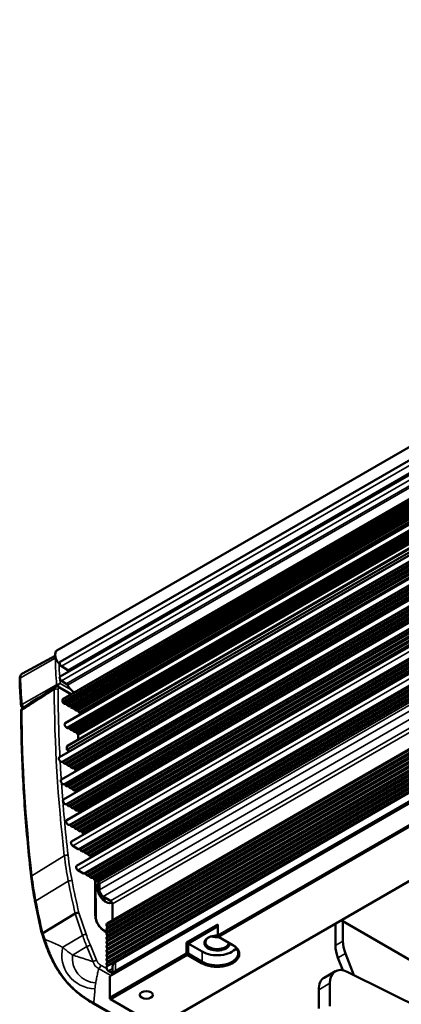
# Model space of a CAD drawing. Header units: millimetres. Extents: x 75 to 4764, y 75 to 3163.
# Tile 126 of 198: x 2794 to 2867, y 816 to 1003. Entities that reach past the tile are written whole.
import ezdxf

# ---------------------------------------------------------------- set-up
doc = ezdxf.new("R2010")
doc.units = ezdxf.units.MM
doc.header["$LTSCALE"] = 15
doc.layers.add('Visible (ISO)', color=7, linetype='Continuous', lineweight=50)
doc.layers.add('Visible Narrow (ISO)', color=7, linetype='Continuous', lineweight=35)

msp = doc.modelspace()

# ---------------------------------------------------------------- linework, layer by layer
at = {"layer": 'Visible (ISO)'}
for p, q in [((3502.515, 1288.023), (2801.331, 883.194)), ((2801.93, 881.013), (3502.515, 1285.496)), ((2801.93, 878.236), (3502.515, 1282.72)), ((2803.651, 879.442), (3502.515, 1282.932)), ((2802.513, 874.014), (3502.515, 1278.16)), ((3502.515, 1277.586), (2802.409, 873.38)), ((3502.515, 1273.337), (2802.875, 869.399)), ((2805.55, 871.399), (3502.515, 1273.792)), ((3502.515, 1272.248), (2803.23, 868.516)), ((3502.515, 1271.709), (2803.758, 868.281)), ((3502.515, 1271.288), (2804.123, 868.07)), ((3502.515, 1270.974), (2804.394, 867.914)), ((2803.321, 865.105), (3502.515, 1268.785)), ((3502.515, 1270.553), (2804.759, 867.703)), ((2805.197, 867.341), (3502.515, 1269.939)), ((2801.796, 862.943), (3502.515, 1267.504)), ((2803.217, 864.304), (3502.515, 1268.044)), ((2802.158, 858.691), (3502.515, 1263.042)), ((2802.569, 854.894), (3502.515, 1259.008)), ((2803.184, 850.972), (3502.515, 1254.731)), ((3502.515, 1250.169), (2804.074, 846.924)), ((3502.515, 1245.008), (2805.048, 842.325)), ((2979.247, 928.597), (2810.789, 831.338)), ((2812.45, 824.026), (2938.669, 896.898)), ((2938.315, 895.061), (2812.45, 822.393)), ((2811.354, 821.393), (2936.229, 893.49)), ((2820.405, 811.84), (2945.28, 883.937)), ((2800.998, 882.158), (2794.766, 878.784)), ((2803.401, 879.467), (2802.18, 880.171)), ((2803.095, 876.867), (2802.18, 877.395)), ((2801.776, 876.224), (2804.062, 874.908)), ((2802.409, 873.38), (2802.409, 873.785)), ((2802.409, 873.38), (2802.574, 873.197)), ((2802.87, 873.026), (2802.987, 873.02)), ((2803.164, 872.918), (2803.281, 872.788)), ((2794.848, 872.294), (2794.76, 872.345)), ((2803.577, 872.617), (2803.694, 872.612)), ((2803.871, 872.51), (2803.988, 872.38)), ((2804.284, 872.209), (2804.401, 872.204)), ((2804.579, 872.101), (2804.695, 871.972)), ((2804.991, 871.801), (2805.108, 871.796)), ((2805.286, 871.693), (2805.55, 871.399)), ((2803.455, 868.437), (2803.516, 868.442)), ((2805.001, 867.585), (2805.197, 867.341)), ((2805.338, 866.27), (2805.338, 867.097)), ((2803.217, 864.304), (2803.217, 864.876)), ((2803.685, 864.034), (2803.217, 864.304)), ((2802.25, 862.059), (2802.309, 862.073)), ((2802.454, 862.002), (2802.671, 861.75)), ((2802.796, 861.677), (2803.027, 861.672)), ((2803.152, 861.599), (2803.378, 861.337)), ((2803.503, 861.264), (2803.735, 861.259)), ((2803.86, 861.185), (2804.085, 860.924)), ((2804.21, 860.851), (2804.442, 860.846)), ((2804.566, 860.773), (2804.797, 860.508)), ((2804.921, 860.436), (2805.148, 860.432)), ((2802.612, 857.807), (2802.672, 857.821)), ((2802.817, 857.75), (2803.034, 857.499)), ((2803.159, 857.425), (2803.39, 857.42)), ((2803.514, 857.347), (2803.741, 857.085)), ((2803.866, 857.012), (2804.098, 857.007)), ((2804.222, 856.934), (2804.448, 856.672)), ((2804.573, 856.599), (2804.805, 856.594)), ((2804.929, 856.521), (2805.082, 856.345)), ((2803.023, 854.01), (2803.083, 854.024)), ((2803.228, 853.953), (2803.445, 853.702)), ((2803.57, 853.628), (2803.801, 853.623)), ((2803.925, 853.55), (2804.152, 853.288)), ((2804.277, 853.215), (2804.509, 853.21)), ((2804.633, 853.137), (2804.859, 852.875)), ((2804.984, 852.802), (2805.216, 852.797)), ((2805.34, 852.724), (2805.57, 852.459)), ((2870.822, 851.563), (2831.86, 829.068)), ((2870.963, 851.318), (2832.001, 828.823)), ((2803.638, 850.087), (2803.697, 850.102)), ((2803.843, 850.03), (2804.059, 849.779)), ((2804.184, 849.706), (2804.415, 849.701)), ((2804.54, 849.628), (2804.767, 849.366)), ((2804.891, 849.293), (2805.123, 849.288)), ((2805.248, 849.214), (2805.474, 848.953)), ((2805.598, 848.88), (2805.83, 848.874)), ((2805.954, 848.802), (2806.185, 848.537)), ((2806.31, 848.465), (2806.537, 848.461)), ((2805.366, 845.471), (2804.322, 846.084)), ((2805.659, 845.447), (2805.428, 845.451)), ((2806.011, 845.111), (2805.784, 845.374)), ((2806.366, 845.034), (2806.135, 845.038)), ((2806.718, 844.698), (2806.491, 844.96)), ((2807.073, 844.62), (2806.843, 844.625)), ((2807.425, 844.285), (2807.198, 844.547)), ((2807.78, 844.207), (2807.55, 844.212)), ((2807.997, 844.028), (2807.905, 844.134)), ((2806.339, 840.873), (2805.295, 841.485)), ((2806.633, 840.848), (2806.402, 840.853)), ((2806.984, 840.513), (2806.757, 840.775)), ((2807.34, 840.435), (2807.109, 840.439)), ((2807.691, 840.099), (2807.464, 840.362)), ((2808.047, 840.022), (2807.816, 840.026)), ((2808.398, 839.686), (2808.172, 839.948)), ((2808.754, 839.608), (2808.523, 839.613)), ((2808.678, 832.721), (2808.67, 839.61)), ((2809.106, 839.273), (2808.879, 839.535)), ((2809.374, 837.732), (2809.374, 838.856)), ((2811.506, 835.685), (2810.081, 836.508)), ((2811.86, 835.072), (2811.86, 831.956)), ((2804.794, 833.239), (2798.637, 829.54)), ((2855.265, 831.967), (2855.583, 831.783)), ((2855.583, 831.783), (2855.583, 827.977)), ((2883.868, 815.453), (2855.583, 831.783)), ((2810.819, 829.738), (2810.195, 830.098)), ((2810.715, 831.203), (2810.789, 831.338)), ((2810.829, 830.73), (2810.716, 831.058)), ((2810.719, 830.384), (2810.83, 830.586)), ((2810.834, 829.911), (2810.72, 830.239)), ((2810.724, 829.568), (2810.834, 829.766)), ((2825.92, 827.729), (2831.86, 831.158)), ((2826.203, 827.566), (2831.86, 830.832)), ((2831.86, 831.158), (2831.86, 829.068)), ((2854.169, 830.966), (2854.169, 827.161)), ((2798.889, 828.213), (2798.499, 829.367)), ((2810.838, 829.092), (2810.724, 829.424)), ((2810.728, 828.749), (2810.839, 828.947)), ((2810.842, 828.273), (2810.728, 828.605)), ((2810.732, 827.93), (2810.843, 828.129)), ((2810.847, 827.454), (2810.732, 827.786)), ((2831.86, 828.905), (2831.86, 829.068)), ((2832.001, 828.823), (2831.86, 828.905)), ((2832.001, 828.823), (2834.688, 827.272)), ((2810.736, 827.111), (2810.847, 827.31)), ((2810.851, 826.635), (2810.737, 826.967)), ((2810.741, 826.292), (2810.851, 826.491)), ((2810.855, 825.816), (2810.741, 826.148)), ((2825.92, 825.639), (2825.92, 827.729)), ((2826.203, 827.566), (2825.92, 827.729)), ((2826.203, 827.566), (2828.89, 826.014)), ((2826.203, 825.639), (2826.203, 827.566)), ((2810.744, 825.469), (2810.856, 825.672)), ((2810.859, 824.998), (2810.746, 825.324)), ((2810.749, 824.65), (2810.86, 824.853)), ((2810.863, 824.178), (2810.75, 824.505)), ((2825.92, 825.639), (2811.354, 817.229)), ((2826.062, 825.394), (2811.495, 816.984)), ((2825.92, 825.639), (2826.062, 825.557)), ((2826.203, 825.639), (2826.062, 825.557)), ((2826.062, 825.557), (2826.062, 825.394)), ((2828.749, 823.842), (2826.062, 825.394)), ((2828.89, 824.087), (2826.203, 825.639)), ((2855.559, 822.482), (2854.642, 824.847)), ((2857.646, 821.564), (2856.057, 825.664)), ((2810.753, 823.831), (2810.864, 824.033)), ((2810.863, 823.373), (2810.754, 823.686)), ((2810.81, 823.167), (2810.852, 823.212)), ((2811.098, 822.357), (2811.864, 821.915)), ((2811.864, 821.688), (2811.864, 823.21)), ((2852.023, 821.076), (2854.144, 822.301)), ((2856.401, 822.184), (2899.874, 800.551)), ((2811.354, 817.229), (2811.354, 821.393)), ((2850.987, 815.249), (2850.987, 818.787)), ((2853.109, 820.012), (2853.109, 815.657)), ((2811.354, 817.066), (2811.354, 817.229)), ((2811.495, 816.984), (2811.354, 817.066)), ((2811.495, 816.984), (2820.405, 811.84)), ((2812.33, 813.829), (2808.089, 816.271))]:
    msp.add_line(p, q, dxfattribs=at)
for centre, major_axis, ratio, start_param, end_param in [((2802.181, 881.722), (-0.85, 1.472), 0.5773503, 0, 2.0951801), ((2802.18, 880.579), (-0.25, 0.433), 0.5773503, 0, 2.3561945), ((2803.401, 879.875), (0.25, -0.433), 0.5773503, 5.4977871, 6.2831853), ((2804.884, 877.63), (-1.1, 1.905), 0.5773503, 5.855395, 6.1676033), ((2802.18, 877.803), (-0.25, 0.433), 0.5773503, 0, 2.3561945), ((2803.095, 876.459), (0.25, -0.433), 0.5773503, 1.6033247, 2.3561945), ((2804.884, 877.63), (-1.6, 2.771), 0.5773503, 1.6033247, 2.2247249), ((2801.527, 875.382), (-0.52, 0.855), 0.5822248, 0.0132046, 0.0133292), ((2795.025, 872.769), (-0.247, 0.414), 0.5671991, 0.8597879, 2.2732204), ((2802.763, 873.581), (-0.25, 0.433), 0.5773503, 0, 0.7853982), ((2802.722, 873.482), (0.25, -0.433), 0.5773503, 5.0661679, 5.9294064), ((2803.076, 872.747), (-0.15, 0.26), 0.5773503, 5.0661679, 5.9294064), ((2803.429, 873.074), (0.25, -0.433), 0.5773503, 5.0661679, 5.9294064), ((2803.783, 872.338), (-0.15, 0.26), 0.5773503, 5.0661679, 5.9294064), ((2804.136, 872.665), (0.25, -0.433), 0.5773503, 5.0661679, 5.9294064), ((2804.49, 871.93), (-0.15, 0.26), 0.5773503, 5.0661679, 5.9294064), ((2804.843, 872.257), (0.25, -0.433), 0.5773503, 5.0661679, 5.9294064), ((2805.197, 871.522), (-0.15, 0.26), 0.5773503, 5.0661679, 5.9294064), ((2805.452, 871.15), (-0.2, 0.346), 0.5773503, 4.106212, 5.1427873), ((2803.125, 868.966), (-0.25, 0.433), 0.5773503, 0, 2.6575315), ((2803.278, 868.892), (0.25, -0.433), 0.5773503, 5.3620302, 6.0213859), ((2803.622, 868.169), (-0.15, 0.26), 0.5773503, 4.8157607, 6.0213859), ((2803.94, 868.527), (0.25, -0.433), 0.5773503, 4.9593248, 6.0415071), ((2804.259, 867.801), (-0.15, 0.26), 0.5773503, 4.8157607, 6.1798136), ((2804.577, 868.16), (0.25, -0.433), 0.5773503, 4.9593248, 6.0415071), ((2804.895, 867.434), (-0.15, 0.26), 0.5773503, 4.9741884, 6.1798136), ((2805.197, 867.178), (0.1, -0.173), 0.5773503, 0.7853982, 2.3561945), ((2843.329, 841.533), (-27, 46.765), 0.5773503, 0.6621946, 0.6623178), ((2842.99, 841.119), (-26.375, 45.683), 0.5773503, 0.6454117, 0.6455406), ((2803.571, 864.672), (-0.25, 0.433), 0.5773503, 0, 0.7853982), ((2802.046, 862.51), (-0.25, 0.433), 0.5773503, 0, 2.9709725), ((2802.391, 861.892), (-0.1, 0.173), 0.5773503, 5.0320958, 6.1125651), ((2802.735, 861.86), (0.1, -0.173), 0.5773503, 5.0320958, 5.9470586), ((2803.088, 861.49), (-0.1, 0.173), 0.5773503, 5.0335805, 5.9470586), ((2803.442, 861.446), (0.1, -0.173), 0.5773503, 5.0335805, 5.9456163), ((2803.796, 861.076), (-0.1, 0.173), 0.5773503, 5.0320868, 5.9456163), ((2804.149, 861.033), (0.1, -0.173), 0.5773503, 5.0320868, 5.9456163), ((2804.503, 860.663), (-0.1, 0.173), 0.5773503, 5.0379582, 5.9456163), ((2804.859, 860.618), (0.1, -0.173), 0.5773503, 5.0379582, 5.9514877), ((2805.21, 860.25), (-0.1, 0.173), 0.5773503, 5.7880704, 5.9514877), ((2802.408, 858.258), (-0.25, 0.433), 0.5773503, 0, 2.9709725), ((2802.753, 857.64), (-0.1, 0.173), 0.5773503, 5.0320958, 6.1125651), ((2803.097, 857.608), (0.1, -0.173), 0.5773503, 5.0320958, 5.9470586), ((2803.451, 857.238), (-0.1, 0.173), 0.5773503, 5.0335805, 5.9470586), ((2803.805, 857.195), (0.1, -0.173), 0.5773503, 5.0335805, 5.9456163), ((2804.159, 856.824), (-0.1, 0.173), 0.5773503, 5.0320868, 5.9456163), ((2804.512, 856.781), (0.1, -0.173), 0.5773503, 5.0320868, 5.9456163), ((2804.866, 856.411), (-0.1, 0.173), 0.5773503, 5.0379582, 5.9456163), ((2802.819, 854.461), (-0.25, 0.433), 0.5773503, 0, 2.9709725), ((2803.164, 853.843), (-0.1, 0.173), 0.5773503, 5.0320947, 6.112566), ((2803.508, 853.811), (0.1, -0.173), 0.5773503, 5.0320958, 5.9470586), ((2803.862, 853.441), (-0.1, 0.173), 0.5773503, 5.0335805, 5.9470586), ((2804.216, 853.398), (0.1, -0.173), 0.5773503, 5.0335805, 5.9456163), ((2804.57, 853.027), (-0.1, 0.173), 0.5773503, 5.0320868, 5.9456163), ((2804.923, 852.984), (0.1, -0.173), 0.5773503, 5.0320868, 5.9456163), ((2805.277, 852.614), (-0.1, 0.173), 0.5773503, 5.0379582, 5.9456163), ((2805.633, 852.569), (0.1, -0.173), 0.5773503, 5.0379582, 5.6313555), ((2803.434, 850.539), (-0.25, 0.433), 0.5773503, 0, 2.9709725), ((2803.779, 849.921), (-0.1, 0.173), 0.5773503, 5.0320947, 6.112566), ((2804.123, 849.889), (0.1, -0.173), 0.5773503, 5.0320954, 5.9470586), ((2804.477, 849.519), (-0.1, 0.173), 0.5773503, 5.0335805, 5.9470586), ((2804.83, 849.475), (0.1, -0.173), 0.5773503, 5.0335805, 5.9456163), ((2805.184, 849.105), (-0.1, 0.173), 0.5773503, 5.0320868, 5.9456163), ((2805.537, 849.062), (0.1, -0.173), 0.5773503, 5.0320868, 5.9456163), ((2805.892, 848.692), (-0.1, 0.173), 0.5773503, 5.0379582, 5.9456163), ((2806.248, 848.647), (0.1, -0.173), 0.5773503, 5.0379582, 5.9514877), ((2806.599, 848.279), (-0.1, 0.173), 0.5773503, 5.170956, 5.9514877), ((2804.324, 846.491), (-0.25, 0.433), 0.5773503, 0, 2.3481758), ((2805.367, 845.634), (0.1, -0.173), 0.5773503, 5.4897685, 5.9470331), ((2805.721, 845.264), (-0.1, 0.173), 0.5773503, 5.0335908, 5.9470331), ((2806.074, 845.221), (0.1, -0.173), 0.5773503, 5.0335908, 5.9470331), ((2806.428, 844.851), (-0.1, 0.173), 0.5773503, 5.0335908, 5.9470331), ((2806.781, 844.808), (0.1, -0.173), 0.5773503, 5.0335908, 5.9470331), ((2807.135, 844.438), (-0.1, 0.173), 0.5773503, 5.0335908, 5.9470331), ((2807.488, 844.395), (0.1, -0.173), 0.5773503, 5.0335908, 5.9470331), ((2807.842, 844.025), (-0.1, 0.173), 0.5773503, 5.0335908, 5.9470331), ((2805.298, 841.892), (-0.25, 0.433), 0.5773503, 0, 2.3481758), ((2806.34, 841.035), (0.1, -0.173), 0.5773503, 5.4897685, 5.9470331), ((2806.694, 840.665), (-0.1, 0.173), 0.5773503, 5.0335908, 5.9470331), ((2807.048, 840.622), (0.1, -0.173), 0.5773503, 5.0335908, 5.9470331), ((2807.401, 840.252), (-0.1, 0.173), 0.5773503, 5.0335908, 5.9470331), ((2807.755, 840.209), (0.1, -0.173), 0.5773503, 5.0335908, 5.9470331), ((2808.108, 839.839), (-0.1, 0.173), 0.5773503, 5.0335908, 5.9470331), ((2808.462, 839.796), (0.1, -0.173), 0.5773503, 5.0335908, 5.9470331), ((2808.815, 839.426), (-0.1, 0.173), 0.5773503, 5.0335908, 5.9470331), ((2810.567, 837.302), (-1.125, 1.949), 0.5773503, 0.1617317, 3.2107031), ((2809.169, 839.383), (-0.1, 0.173), 0.5773503, 1.8919982, 2.3363993), ((2809.162, 838.978), (-0.15, 0.26), 0.5773503, 3.9269908, 5.4779919), ((2808.799, 836.281), (-1.125, 1.949), 0.5773503, 5.1260243, 5.3794001), ((2810.081, 837.324), (-0.5, 0.866), 0.5773503, 0.7853982, 2.3561945), ((2808.799, 836.281), (-1.125, 1.949), 0.5773503, 4.0453778, 4.4811974), ((2811.506, 835.276), (-0.25, 0.433), 0.5773503, 3.9269908, 5.4977871), ((2805.136, 833.206), (0.481, 0.137), 0.3250251, 0.6582938, 2.2639863), ((2810.842, 831.058), (-0.1, 0.173), 0.5773503, 0.3361447, 1.2495869), ((2810.847, 830.239), (-0.1, 0.173), 0.5773503, 0.3361447, 1.2495869), ((2810.703, 830.73), (0.1, -0.173), 0.5773503, 0.3361447, 1.2495869), ((2810.707, 829.911), (0.1, -0.173), 0.5773503, 0.3316976, 1.2495869), ((2855.583, 831.783), (1, 1.732), 0.5773503, 2.1292515, 2.3561945), ((2798.979, 829.507), (-0.481, -0.137), 0.3250435, 5.4056373, 6.2990012), ((2810.851, 829.423), (-0.1, 0.173), 0.5773503, 0.3316976, 1.2452271), ((2810.855, 828.604), (-0.1, 0.173), 0.5773503, 0.3316976, 1.2452271), ((2810.859, 827.785), (-0.1, 0.173), 0.5773503, 0.3316976, 1.2452271), ((2810.711, 829.092), (0.1, -0.173), 0.5773503, 0.3316976, 1.2452271), ((2810.716, 828.273), (0.1, -0.173), 0.5773503, 0.3316976, 1.2452271), ((2831.719, 827.647), (-2.45, 0), 0.5773503, 4.6546339, 9.3727642), ((2831.719, 827.811), (-2.25, 0), 0.5773503, 5.5412988, 9.3338781), ((2831.719, 830.048), (2.25, 0), 0.5773503, 4.2043753, 4.8817837), ((2831.719, 830.048), (2.25, 0), 0.5773503, 4.2043753, 4.8817837), ((2859.119, 825.936), (2.5, -4.33), 0.5773503, 3.9269908, 4.4502691), ((2810.863, 826.966), (-0.1, 0.173), 0.5773503, 0.3316976, 1.2452271), ((2810.868, 826.147), (-0.1, 0.173), 0.5773503, 0.3316976, 1.2452271), ((2810.72, 827.455), (0.1, -0.173), 0.5773503, 0.3316976, 1.2452271), ((2810.724, 826.636), (0.1, -0.173), 0.5773503, 0.3316976, 1.2452271), ((2831.719, 825.557), (4.2, 0), 0.5773503, 3.9269908, 7.0685835), ((2831.719, 825.72), (4, 0), 0.5773503, 3.9269908, 7.0685835), ((2831.719, 827.647), (4, 0), 0.5773503, 3.9269908, 5.8528308), ((2857.705, 825.119), (-2.5, 4.33), 0.5773503, 0.7853982, 1.3086765), ((2810.872, 825.325), (-0.1, 0.173), 0.5773503, 0.337569, 1.2510985), ((2810.876, 824.506), (-0.1, 0.173), 0.5773503, 0.337569, 1.2496048), ((2810.728, 825.817), (0.1, -0.173), 0.5773503, 0.337569, 1.2452271), ((2810.733, 824.998), (0.1, -0.173), 0.5773503, 0.337569, 1.2510985), ((2810.737, 824.178), (0.1, -0.173), 0.5773503, 0.3361268, 1.2496048), ((2811.099, 822.765), (-0.25, 0.433), 0.5773503, 0.1706202, 2.3534888), ((2810.88, 823.687), (-0.1, 0.173), 0.5773503, 0.3361268, 1.2510895), ((2810.737, 823.372), (0.1, -0.173), 0.5773503, 0.1706202, 1.2510893), ((2813.864, 823.21), (-2, 0), 0.5773503, 5.4977871, 6.2831853), ((2813.864, 821.577), (-2, 0), 0.5773503, 5.4977871, 6.1818684), ((2856.644, 817.971), (-2.5, 4.33), 0.5773503, 5.5667384, 7.0685835), ((2854.523, 816.746), (-2.5, 4.33), 0.5773503, 0, 0.7853982)]:
    msp.add_ellipse(centre, major_axis=major_axis, ratio=ratio, start_param=start_param, end_param=end_param, dxfattribs=at)
msp.add_ellipse((2818.284, 817.8), major_axis=(1.25, 0), ratio=0.5773503, dxfattribs=at)
for points, knots in [([(2794.261, 877.79), (2794.259, 877.864), (2794.263, 877.939), (2794.283, 878.087), (2794.299, 878.161), (2794.346, 878.306), (2794.378, 878.377), (2794.458, 878.513), (2794.508, 878.578), (2794.625, 878.694), (2794.693, 878.744), (2794.766, 878.784)], [6.27983721, 6.27983721, 6.27983721, 6.27983721, 6.44093641, 6.44093641, 6.60203562, 6.60203562, 6.76313482, 6.76313482, 6.92423403, 6.92423403, 7.08533323, 7.08533323, 7.08533323, 7.08533323]), ([(2794.261, 877.79), (2794.267, 877.457), (2794.276, 877.123), (2794.298, 876.453), (2794.311, 876.117), (2794.342, 875.442), (2794.36, 875.103), (2794.4, 874.423), (2794.422, 874.082), (2794.471, 873.398), (2794.498, 873.055), (2794.527, 872.71)], [0.003348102, 0.003348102, 0.003348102, 0.003348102, 0.019027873, 0.019027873, 0.034707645, 0.034707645, 0.050387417, 0.050387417, 0.066067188, 0.066067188, 0.08174696, 0.08174696, 0.08174696, 0.08174696]), ([(2801.001, 876.233), (2801.065, 876.274), (2801.138, 876.304), (2801.286, 876.338), (2801.362, 876.343), (2801.516, 876.328), (2801.594, 876.308), (2801.705, 876.262), (2801.741, 876.244), (2801.776, 876.224)], [0, 0, 0, 0, 0.02434444, 0.02434444, 0.048256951, 0.048256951, 0.073816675, 0.073816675, 0.086633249, 0.086633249, 0.086633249, 0.086633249]), ([(2794.686, 872.933), (2794.658, 872.916), (2794.633, 872.897), (2794.612, 872.88), (2794.59, 872.863), (2794.572, 872.847), (2794.558, 872.826), (2794.545, 872.806), (2794.536, 872.781), (2794.531, 872.759), (2794.526, 872.736), (2794.525, 872.717), (2794.529, 872.697)], [0, 0, 0, 0, 0.14285714, 0.14285714, 0.14285714, 0.28571429, 0.28571429, 0.28571429, 0.42857143, 0.42857143, 0.42857143, 0.56969222, 0.56969222, 0.56969222, 0.56969222]), ([(2794.75, 872.351), (2794.735, 872.361), (2794.72, 872.372), (2794.681, 872.402), (2794.658, 872.423), (2794.62, 872.467), (2794.604, 872.49), (2794.572, 872.546), (2794.558, 872.581), (2794.54, 872.644), (2794.534, 872.671), (2794.529, 872.697)], [0, 0, 0, 0, 0.005967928, 0.005967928, 0.015134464, 0.015134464, 0.023384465, 0.023384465, 0.034550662, 0.034550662, 0.043019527, 0.043019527, 0.043019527, 0.043019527]), ([(2794.532, 871.651), (2794.532, 871.756), (2794.549, 871.862), (2794.619, 872.048), (2794.672, 872.133), (2794.775, 872.24), (2794.816, 872.274), (2794.86, 872.302)], [0, 0, 0, 0, 0.033284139, 0.033284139, 0.063970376, 0.063970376, 0.080635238, 0.080635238, 0.080635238, 0.080635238]), ([(2794.532, 871.651), (2794.542, 869.618), (2794.575, 867.572), (2794.689, 863.453), (2794.769, 861.381), (2794.978, 857.214), (2795.106, 855.118), (2795.409, 850.904), (2795.584, 848.785), (2795.981, 844.528), (2796.203, 842.389), (2796.449, 840.24)], [0.00411471, 0.00411471, 0.00411471, 0.00411471, 0.03111434, 0.03111434, 0.05811397, 0.05811397, 0.0851136, 0.0851136, 0.11211323, 0.11211323, 0.13911286, 0.13911286, 0.13911286, 0.13911286]), ([(2794.75, 872.351), (2794.765, 872.341), (2794.781, 872.333), (2794.799, 872.328), (2794.821, 872.322), (2794.845, 872.32), (2794.871, 872.321), (2794.879, 872.322), (2794.887, 872.323), (2794.895, 872.324)], [0.45535436, 0.45535436, 0.45535436, 0.45535436, 0.57142857, 0.57142857, 0.57142857, 0.71428571, 0.71428571, 0.71428571, 0.75865675, 0.75865675, 0.75865675, 0.75865675]), ([(2797.196, 835.443), (2797.132, 835.768), (2797.071, 836.091), (2796.955, 836.736), (2796.9, 837.058), (2796.795, 837.699), (2796.745, 838.019), (2796.651, 838.657), (2796.607, 838.975), (2796.524, 839.609), (2796.485, 839.925), (2796.449, 840.24)], [6.03485908, 6.03485908, 6.03485908, 6.03485908, 6.05670175, 6.05670175, 6.07854442, 6.07854442, 6.1003871, 6.1003871, 6.12222977, 6.12222977, 6.14407244, 6.14407244, 6.14407244, 6.14407244]), ([(2797.196, 835.443), (2797.274, 835.041), (2797.355, 834.638), (2797.519, 833.83), (2797.603, 833.427), (2797.773, 832.618), (2797.86, 832.213), (2798.037, 831.403), (2798.126, 830.997), (2798.31, 830.185), (2798.403, 829.779), (2798.497, 829.372)], [0.248326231, 0.248326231, 0.248326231, 0.248326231, 0.258638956, 0.258638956, 0.26895168, 0.26895168, 0.279264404, 0.279264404, 0.289577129, 0.289577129, 0.299889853, 0.299889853, 0.299889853, 0.299889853]), ([(2808.678, 832.721), (2808.678, 832.573), (2808.697, 832.405), (2808.772, 832.054), (2808.831, 831.866), (2808.986, 831.49), (2809.084, 831.299), (2809.309, 830.938), (2809.439, 830.765), (2809.711, 830.464), (2809.856, 830.332), (2810.064, 830.178), (2810.131, 830.135), (2810.195, 830.098)], [0, 0, 0, 0, 0.05970203, 0.05970203, 0.12098205, 0.12098205, 0.18426404, 0.18426404, 0.24866154, 0.24866154, 0.31282666, 0.31282666, 0.34282867, 0.34282867, 0.34282867, 0.34282867]), ([(2808.089, 816.271), (2807.106, 816.837), (2806.114, 817.497), (2804.46, 818.874), (2803.774, 819.536), (2802.299, 821.242), (2801.535, 822.365), (2800.323, 824.572), (2799.834, 825.667), (2799.227, 827.24), (2799.053, 827.725), (2798.89, 828.21)], [0, 0, 0, 0, 0.4140386, 0.4140386, 0.7151713, 0.7151713, 1.1126048, 1.1126048, 1.4710784, 1.4710784, 1.630215, 1.630215, 1.630215, 1.630215])]:
    msp.add_open_spline(points, degree=3, knots=knots, dxfattribs=at)
msp.add_open_spline([(2794.86, 872.302), (2796.907, 873.612), (2798.954, 874.922), (2801.001, 876.233)], degree=3, dxfattribs=at)
at = {"layer": 'Visible Narrow (ISO)'}
for p, q in [((2802.18, 880.171), (3502.515, 1284.51)), ((2803.401, 879.467), (3502.515, 1283.101)), ((2802.18, 877.395), (3502.515, 1281.734)), ((3502.515, 1280.677), (2803.095, 876.867)), ((3502.515, 1280.288), (2803.337, 876.617)), ((2802.409, 873.785), (3502.515, 1277.991)), ((3502.515, 1277.308), (2802.574, 873.197)), ((3502.515, 1276.966), (2802.87, 873.026)), ((2802.987, 873.02), (3502.515, 1276.893)), ((2803.164, 872.918), (3502.515, 1276.689)), ((3502.515, 1276.491), (2803.281, 872.788)), ((3502.515, 1276.15), (2803.577, 872.617)), ((2803.694, 872.612), (3502.515, 1276.077)), ((2803.871, 872.51), (3502.515, 1275.872)), ((3502.515, 1275.675), (2803.988, 872.38)), ((3502.515, 1275.333), (2804.284, 872.209)), ((2804.401, 872.204), (3502.515, 1275.26)), ((2804.579, 872.101), (3502.515, 1275.056)), ((3502.515, 1274.858), (2804.695, 871.972)), ((3502.515, 1274.517), (2804.991, 871.801)), ((2805.108, 871.796), (3502.515, 1274.444)), ((2805.286, 871.693), (3502.515, 1274.239)), ((3502.515, 1272.04), (2803.455, 868.437)), ((2803.516, 868.442), (3502.515, 1272.01)), ((2805.001, 867.585), (3502.515, 1270.295)), ((2805.338, 867.097), (3502.515, 1269.612)), ((2803.217, 864.876), (3502.515, 1268.616)), ((2802.25, 862.059), (3502.515, 1266.357)), ((2802.309, 862.073), (3502.515, 1266.337)), ((2802.454, 862.002), (3502.515, 1266.182)), ((2802.671, 861.75), (3502.515, 1265.806)), ((2802.796, 861.677), (3502.515, 1265.66)), ((2803.027, 861.672), (3502.515, 1265.522)), ((2803.152, 861.599), (3502.515, 1265.377)), ((2803.378, 861.337), (3502.515, 1264.984)), ((2803.503, 861.264), (3502.515, 1264.839)), ((2803.735, 861.259), (3502.515, 1264.7)), ((2803.86, 861.185), (3502.515, 1264.554)), ((2804.085, 860.924), (3502.515, 1264.163)), ((2804.21, 860.851), (3502.515, 1264.018)), ((2804.442, 860.846), (3502.515, 1263.878)), ((2804.566, 860.773), (3502.515, 1263.734)), ((2804.797, 860.508), (3502.515, 1263.336)), ((2804.921, 860.436), (3502.515, 1263.192)), ((2802.612, 857.807), (3502.515, 1261.896)), ((2802.672, 857.821), (3502.515, 1261.876)), ((2802.817, 857.75), (3502.515, 1261.721)), ((2803.034, 857.499), (3502.515, 1261.344)), ((2805.148, 860.432), (3502.515, 1263.057)), ((2803.159, 857.425), (3502.515, 1261.199)), ((2803.39, 857.42), (3502.515, 1261.061)), ((2803.514, 857.347), (3502.515, 1260.916)), ((2803.741, 857.085), (3502.515, 1260.523)), ((2803.866, 857.012), (3502.515, 1260.378)), ((2804.098, 857.007), (3502.515, 1260.238)), ((2804.222, 856.934), (3502.515, 1260.093)), ((2804.448, 856.672), (3502.515, 1259.702)), ((2804.573, 856.599), (3502.515, 1259.556)), ((2803.023, 854.01), (3502.515, 1257.862)), ((2803.083, 854.024), (3502.515, 1257.842)), ((2803.228, 853.953), (3502.515, 1257.686)), ((2804.805, 856.594), (3502.515, 1259.417)), ((2804.929, 856.521), (3502.515, 1259.273)), ((2803.445, 853.702), (3502.515, 1257.31)), ((2803.57, 853.628), (3502.515, 1257.165)), ((2803.801, 853.623), (3502.515, 1257.027)), ((2803.925, 853.55), (3502.515, 1256.882)), ((2804.152, 853.288), (3502.515, 1256.488)), ((2804.277, 853.215), (3502.515, 1256.343)), ((2804.509, 853.21), (3502.515, 1256.204)), ((2804.633, 853.137), (3502.515, 1256.059)), ((2804.859, 852.875), (3502.515, 1255.667)), ((2804.984, 852.802), (3502.515, 1255.522)), ((2805.216, 852.797), (3502.515, 1255.383)), ((2805.34, 852.724), (3502.515, 1255.239)), ((2805.57, 852.459), (3502.515, 1254.841)), ((2803.638, 850.087), (3502.515, 1253.585)), ((2803.697, 850.102), (3502.515, 1253.564)), ((2803.843, 850.03), (3502.515, 1253.409)), ((2804.059, 849.779), (3502.515, 1253.033)), ((2804.184, 849.706), (3502.515, 1252.888)), ((2804.415, 849.701), (3502.515, 1252.75)), ((2804.54, 849.628), (3502.515, 1252.605)), ((2804.767, 849.366), (3502.515, 1252.211)), ((2804.891, 849.293), (3502.515, 1252.066)), ((2805.123, 849.288), (3502.515, 1251.927)), ((2805.248, 849.214), (3502.515, 1251.782)), ((2805.474, 848.953), (3502.515, 1251.39)), ((2805.598, 848.88), (3502.515, 1251.245)), ((2805.83, 848.874), (3502.515, 1251.106)), ((2805.954, 848.802), (3502.515, 1250.962)), ((2806.185, 848.537), (3502.515, 1250.564)), ((2806.31, 848.465), (3502.515, 1250.419)), ((2806.537, 848.461), (3502.515, 1250.285)), ((3502.515, 1249.186), (2804.322, 846.084)), ((3502.515, 1247.971), (2805.366, 845.471)), ((3502.515, 1247.915), (2805.428, 845.451)), ((3502.515, 1247.777), (2805.659, 845.447)), ((3502.515, 1247.632), (2805.784, 845.374)), ((3502.515, 1247.239), (2806.011, 845.111)), ((3502.515, 1247.093), (2806.135, 845.038)), ((3502.515, 1246.956), (2806.366, 845.034)), ((3502.515, 1246.81), (2806.491, 844.96)), ((3502.515, 1246.417), (2806.718, 844.698)), ((3502.515, 1246.272), (2806.843, 844.625)), ((3502.515, 1246.134), (2807.073, 844.62)), ((3502.515, 1245.989), (2807.198, 844.547)), ((3502.515, 1245.596), (2807.425, 844.285)), ((3502.515, 1245.451), (2807.55, 844.212)), ((3502.515, 1245.313), (2807.78, 844.207)), ((3502.515, 1245.168), (2807.905, 844.134)), ((3502.515, 1244.025), (2805.295, 841.485)), ((3502.515, 1242.81), (2806.339, 840.873)), ((3502.515, 1242.754), (2806.402, 840.853)), ((3502.515, 1242.616), (2806.633, 840.848)), ((3502.515, 1242.471), (2806.757, 840.775)), ((3502.515, 1242.078), (2806.984, 840.513)), ((3502.515, 1241.933), (2807.109, 840.439)), ((3502.515, 1241.795), (2807.34, 840.435)), ((3502.515, 1241.65), (2807.464, 840.362)), ((3502.515, 1241.256), (2807.691, 840.099)), ((3502.515, 1241.111), (2807.816, 840.026)), ((3502.515, 1240.973), (2808.047, 840.022)), ((3502.515, 1240.828), (2808.172, 839.948)), ((3502.515, 1240.435), (2808.398, 839.686)), ((3502.515, 1240.29), (2808.523, 839.613)), ((3502.515, 1240.152), (2808.754, 839.608)), ((3502.515, 1240.007), (2808.879, 839.535)), ((3502.515, 1239.613), (2809.106, 839.273)), ((2809.166, 839.221), (3502.515, 1239.526)), ((2809.374, 838.856), (3502.515, 1239.041)), ((2809.374, 837.732), (3502.515, 1237.918)), ((2810.081, 836.508), (2979.251, 934.178)), ((2811.506, 835.685), (2979.247, 932.53)), ((2811.86, 835.072), (2979.247, 931.713)), ((2810.715, 831.203), (2979.247, 928.505)), ((2810.716, 831.058), (2979.247, 928.36)), ((2810.719, 830.384), (2979.247, 927.683)), ((2810.72, 830.239), (2979.247, 927.538)), ((2810.724, 829.568), (2979.247, 926.865)), ((2810.829, 830.73), (2979.247, 927.967)), ((2810.83, 830.586), (2979.247, 927.821)), ((2810.834, 829.911), (2979.247, 927.145)), ((2810.834, 829.766), (2979.247, 927)), ((2810.724, 829.424), (2979.247, 926.721)), ((2810.728, 828.749), (2979.247, 926.044)), ((2810.728, 828.605), (2979.247, 925.899)), ((2810.732, 827.93), (2979.247, 925.223)), ((2810.732, 827.786), (2979.247, 925.078)), ((2810.838, 829.092), (2979.247, 926.323)), ((2810.839, 828.947), (2979.247, 926.178)), ((2810.842, 828.273), (2979.247, 925.501)), ((2810.843, 828.129), (2979.247, 925.357)), ((2810.736, 827.111), (2979.234, 924.393)), ((2810.737, 826.967), (2979.212, 924.236)), ((2810.741, 826.292), (2978.963, 923.416)), ((2810.741, 826.148), (2978.87, 923.217)), ((2810.847, 827.454), (2979.247, 924.68)), ((2810.847, 827.31), (2979.245, 924.534)), ((2810.851, 826.635), (2979.098, 923.773)), ((2810.851, 826.491), (2979.035, 923.592)), ((2810.744, 825.469), (2976.789, 921.334)), ((2810.855, 825.816), (2978.48, 922.594)), ((2810.856, 825.672), (2978.237, 922.31)), ((2810.746, 825.324), (2976.445, 920.991)), ((2810.749, 824.65), (2976.175, 920.159)), ((2810.75, 824.505), (2976.182, 920.018)), ((2810.753, 823.831), (2976.222, 919.365)), ((2810.859, 824.998), (2976.205, 920.461)), ((2810.86, 824.853), (2976.181, 920.301)), ((2810.863, 824.178), (2976.205, 919.638)), ((2810.864, 824.033), (2976.214, 919.498)), ((2810.754, 823.686), (2976.23, 919.224)), ((2810.81, 823.167), (2976.262, 918.691)), ((2810.852, 823.212), (2976.261, 918.711)), ((2810.863, 823.373), (2976.252, 918.86)), ((2801.005, 881.684), (2794.42, 878.009)), ((2801.27, 876.628), (2794.686, 872.933)), ((2801.39, 876.436), (2801.21, 876.321)), ((2801.39, 876.436), (2801.656, 876.282)), ((2801.941, 876.919), (2804.004, 875.732)), ((2800.887, 876.115), (2800.887, 876.115)), ((2801.88, 875.995), (2803.915, 874.823)), ((2796.583, 840.435), (2802.727, 844.2)), ((2797.332, 835.629), (2803.48, 839.364)), ((2808.531, 832.925), (2808.524, 839.613)), ((2805.49, 833.41), (2806.877, 829.306)), ((2804.794, 833.239), (2806.193, 829.1)), ((2810.747, 829.61), (2810.299, 829.868)), ((2799.033, 828.368), (2798.637, 829.54)), ((2802.436, 826.859), (2806.193, 829.1)), ((2854.169, 827.161), (2855.583, 827.977)), ((2804.297, 825.379), (2806.997, 826.972)), ((2806.997, 826.972), (2808.191, 824.113)), ((2807.661, 827.23), (2808.855, 824.371)), ((2828.89, 824.087), (2828.89, 826.014)), ((2828.749, 823.842), (2828.89, 824.087)), ((2854.642, 824.847), (2856.057, 825.664)), ((2809.236, 822.848), (2811.558, 821.511)), ((2809.602, 823.467), (2810.774, 822.792)), ((2811.864, 822.799), (2811.098, 822.357)), ((2812.45, 822.393), (2812.45, 824.026)), ((2850.987, 818.787), (2853.109, 820.012)), ((2812.568, 813.847), (2808.326, 816.289))]:
    msp.add_line(p, q, dxfattribs=at)
for centre, major_axis, ratio, start_param, end_param in [((2801.972, 881.13), (0.702, -1.174), 0.5671991, 3.648599, 3.9230365), ((2801.346, 881.474), (-0.5, -0.01), 0.5846578, 5.2057665, 5.4516778), ((2856.232, 850.09), (40.064, -67.05), 0.5671991, 3.9230365, 4.0013804), ((2856.573, 850.294), (39.808, -66.621), 0.5671991, 3.93861, 3.9785664), ((2795.609, 877.328), (-0.863, 1.444), 0.5671991, 6.2591331, 7.0646291), ((2794.761, 877.799), (-0.5, -0.01), 0.5846578, 5.4516778, 6.2831853), ((2849.869, 846.288), (-40.226, 67.319), 0.5671991, 0.7814438, 0.8597878), ((2801.388, 876.571), (0.086, -0.144), 0.5671991, 4.001378, 5.4904847), ((2856.573, 850.294), (39.808, -66.621), 0.5671991, 3.9843557, 3.9974384), ((2801.527, 875.382), (-0.52, 0.855), 0.5822248, 0.0133292, 0.7765969), ((2801.174, 875.585), (0.5, 0.002), 0.5745586, 0.7829979, 2.388701), ((2996.116, 764.106), (-138.106, 239.206), 0.5773503, 0.7902218, 0.9257954), ((2996.482, 764.317), (-137.856, 238.773), 0.5773503, 0.7902218, 0.8461767), ((2801.527, 875.791), (0.25, 0.433), 0.5780913, 5.4971441, 6.2832021), ((2795.032, 871.654), (-0.5, -0.002), 0.5742246, 5.5300087, 6.2831853), ((2795.386, 871.451), (-0.52, 0.855), 0.582227, 0.0133317, 0.7771686), ((2989.752, 760.432), (-137.948, 238.934), 0.5773503, 0.7907973, 0.9257954), ((2996.482, 764.317), (-137.856, 238.773), 0.5773503, 0.8496309, 0.8647491), ((2996.482, 764.317), (-137.856, 238.773), 0.5773503, 0.8673039, 0.9257954), ((2803.09, 844.062), (0.497, 0.057), 0.4908771, 0.7243983, 2.3301012), ((2837.967, 829.605), (-25.166, 43.588), 0.5773503, 0.9257954, 1.0350088), ((2838.333, 829.817), (-24.916, 43.155), 0.5773503, 0.9257954, 1.0350088), ((2796.946, 840.297), (-0.497, -0.057), 0.4908771, 5.4716939, 6.2831853), ((2831.603, 825.931), (-25.008, 43.316), 0.5773503, 0.9257954, 1.0350088), ((2803.835, 839.275), (0.491, 0.096), 0.4168365, 0.6882179, 2.2939208), ((2893.755, 813.818), (-65.876, 114.1), 0.5773503, 1.0350088, 1.0868594), ((2894.121, 814.029), (-65.626, 113.667), 0.5773503, 1.0350088, 1.0865737), ((2797.686, 835.54), (-0.491, -0.096), 0.4168365, 5.4355135, 6.2831853), ((2887.391, 810.144), (-65.718, 113.828), 0.5773503, 1.0350088, 1.0866799), ((2808.178, 832.721), (0.5, 0.001), 0.5766082, 0.0000765, 0.7847568), ((2809.945, 829.664), (0.25, 0.433), 0.5780913, 5.4971441, 6.2831209), ((2799.364, 828.37), (-0.474, -0.16), 0.2676625, 5.3904803, 6.2828521), ((2799.364, 828.37), (0.474, 0.16), 0.267663, 2.248245, 2.2485436), ((2806.523, 829.102), (-0.474, -0.16), 0.2676625, 3.7841116, 5.3898145), ((2819.129, 828.873), (10.166, -17.607), 0.5773503, 4.3783956, 4.4932383), ((2819.495, 829.084), (9.916, -17.175), 0.5773503, 4.3783956, 4.4932383), ((2808.824, 825.345), (-6.572, -0.283), 0.9750152, 6.0007817, 7.7672292), ((2807.307, 827.026), (-0.461, -0.193), 0.1775069, 3.7685294, 5.3742323), ((2809.154, 824.809), (-4.794, -1.051), 0.9668743, 5.9399925, 7.5485506), ((2808.502, 824.167), (-0.461, -0.193), 0.1774964, 3.768528, 5.3742201), ((2809.248, 823.263), (-0.25, -0.433), 0.5780913, 0.7498486, 2.3555515), ((2812.369, 819.561), (1.353, 5.766), 0.6270623, 1.6290393, 1.8239746), ((2808.338, 816.705), (-0.25, -0.433), 0.5780913, 0, 0.7498486)]:
    msp.add_ellipse(centre, major_axis=major_axis, ratio=ratio, start_param=start_param, end_param=end_param, dxfattribs=at)
for points, knots in [([(2801.941, 876.919), (2801.924, 876.914), (2801.904, 876.908), (2801.881, 876.9), (2801.858, 876.892), (2801.831, 876.883), (2801.802, 876.872), (2801.773, 876.862), (2801.741, 876.849), (2801.708, 876.836), (2801.676, 876.823), (2801.642, 876.809), (2801.609, 876.795), (2801.576, 876.78), (2801.544, 876.766), (2801.512, 876.751), (2801.481, 876.737), (2801.451, 876.722), (2801.423, 876.708), (2801.394, 876.694), (2801.367, 876.68), (2801.341, 876.667), (2801.315, 876.653), (2801.292, 876.641), (2801.27, 876.628)], [0, 0, 0, 0, 0.125, 0.125, 0.125, 0.25, 0.25, 0.25, 0.375, 0.375, 0.375, 0.5, 0.5, 0.5, 0.625, 0.625, 0.625, 0.75, 0.75, 0.75, 0.875, 0.875, 0.875, 0.99999789, 0.99999789, 0.99999789, 0.99999789]), ([(2801.39, 876.436), (2801.414, 876.451), (2801.44, 876.468), (2801.467, 876.488), (2801.495, 876.507), (2801.524, 876.529), (2801.553, 876.551), (2801.582, 876.574), (2801.613, 876.599), (2801.644, 876.624), (2801.674, 876.65), (2801.706, 876.678), (2801.736, 876.706), (2801.767, 876.734), (2801.796, 876.762), (2801.823, 876.789), (2801.849, 876.815), (2801.873, 876.84), (2801.892, 876.862), (2801.912, 876.884), (2801.928, 876.903), (2801.941, 876.919)], [0.00000211, 0.00000211, 0.00000211, 0.00000211, 0.14285714, 0.14285714, 0.14285714, 0.28571429, 0.28571429, 0.28571429, 0.42857143, 0.42857143, 0.42857143, 0.57142857, 0.57142857, 0.57142857, 0.71428571, 0.71428571, 0.71428571, 0.85714286, 0.85714286, 0.85714286, 1, 1, 1, 1]), ([(2800.808, 875.78), (2800.334, 875.476), (2799.853, 875.168), (2799.366, 874.856), (2798.879, 874.545), (2798.386, 874.229), (2797.881, 873.906), (2797.376, 873.583), (2796.86, 873.252), (2796.325, 872.91), (2795.877, 872.623), (2795.416, 872.328), (2794.943, 872.025), (2794.852, 871.967), (2794.759, 871.908), (2794.667, 871.848)], [0, 0, 0, 0, 0.25, 0.25, 0.25, 0.5, 0.5, 0.5, 0.75, 0.75, 0.75, 0.959347, 0.959347, 0.959347, 1, 1, 1, 1]), ([(2801.527, 875.789), (2801.527, 875.832), (2801.532, 875.87), (2801.543, 875.902), (2801.553, 875.935), (2801.569, 875.963), (2801.587, 875.984), (2801.605, 876.005), (2801.626, 876.019), (2801.648, 876.028), (2801.67, 876.038), (2801.692, 876.042), (2801.715, 876.043), (2801.739, 876.044), (2801.763, 876.041), (2801.791, 876.033), (2801.818, 876.026), (2801.848, 876.014), (2801.88, 875.995)], [0, 0, 0, 0, 0.16666667, 0.16666667, 0.16666667, 0.33333333, 0.33333333, 0.33333333, 0.5, 0.5, 0.5, 0.66666667, 0.66666667, 0.66666667, 0.83333333, 0.83333333, 0.83333333, 1, 1, 1, 1]), ([(2810.299, 829.868), (2810.141, 829.96), (2809.989, 830.071), (2809.844, 830.199), (2809.698, 830.328), (2809.559, 830.474), (2809.428, 830.634), (2809.298, 830.795), (2809.177, 830.969), (2809.069, 831.151), (2808.961, 831.334), (2808.866, 831.525), (2808.786, 831.726), (2808.705, 831.927), (2808.64, 832.137), (2808.597, 832.339), (2808.553, 832.541), (2808.532, 832.735), (2808.531, 832.925)], [0, 0, 0, 0, 0.1666667, 0.1666667, 0.1666667, 0.3333333, 0.3333333, 0.3333333, 0.5, 0.5, 0.5, 0.6666667, 0.6666667, 0.6666667, 0.8333333, 0.8333333, 0.8333333, 1, 1, 1, 1]), ([(2808.326, 816.289), (2808.182, 816.37), (2808.03, 816.456), (2807.87, 816.55), (2807.71, 816.644), (2807.543, 816.744), (2807.367, 816.853), (2807.192, 816.962), (2807.007, 817.08), (2806.813, 817.209), (2806.619, 817.338), (2806.416, 817.478), (2806.202, 817.632), (2805.988, 817.785), (2805.764, 817.953), (2805.529, 818.139), (2805.294, 818.325), (2805.049, 818.528), (2804.789, 818.758), (2804.528, 818.989), (2804.253, 819.247), (2803.967, 819.537), (2803.681, 819.827), (2803.384, 820.149), (2803.093, 820.495), (2802.802, 820.842), (2802.516, 821.212), (2802.257, 821.576), (2801.998, 821.94), (2801.765, 822.298), (2801.557, 822.638), (2801.349, 822.979), (2801.166, 823.303), (2801, 823.612), (2800.834, 823.921), (2800.686, 824.215), (2800.549, 824.501), (2800.412, 824.787), (2800.285, 825.065), (2800.161, 825.351), (2800.037, 825.636), (2799.915, 825.929), (2799.79, 826.244), (2799.666, 826.558), (2799.539, 826.895), (2799.413, 827.249), (2799.286, 827.603), (2799.16, 827.975), (2799.033, 828.368)], [0, 0, 0, 0, 0.0625, 0.0625, 0.0625, 0.125, 0.125, 0.125, 0.1875, 0.1875, 0.1875, 0.25, 0.25, 0.25, 0.3125, 0.3125, 0.3125, 0.375, 0.375, 0.375, 0.4375, 0.4375, 0.4375, 0.5, 0.5, 0.5, 0.5625, 0.5625, 0.5625, 0.625, 0.625, 0.625, 0.6875, 0.6875, 0.6875, 0.75, 0.75, 0.75, 0.8125, 0.8125, 0.8125, 0.875, 0.875, 0.875, 0.9375, 0.9375, 0.9375, 0.99999974, 0.99999974, 0.99999974, 0.99999974]), ([(2802.436, 826.859), (2802.143, 826.991), (2801.499, 827.278), (2800.354, 827.786), (2799.491, 828.167), (2799.033, 828.368)], [0, 0, 0, 0, 0.33333333, 0.66666667, 0.99999927, 0.99999927, 0.99999927, 0.99999927]), ([(2808.191, 824.113), (2808.203, 824.071), (2808.217, 824.024), (2808.234, 823.973), (2808.251, 823.921), (2808.271, 823.865), (2808.294, 823.806), (2808.318, 823.748), (2808.345, 823.687), (2808.377, 823.627), (2808.408, 823.566), (2808.444, 823.506), (2808.483, 823.448), (2808.522, 823.391), (2808.565, 823.336), (2808.608, 823.287), (2808.651, 823.238), (2808.695, 823.195), (2808.737, 823.157), (2808.779, 823.12), (2808.819, 823.088), (2808.857, 823.06), (2808.895, 823.032), (2808.932, 823.008), (2808.966, 822.987), (2809, 822.965), (2809.033, 822.947), (2809.064, 822.93), (2809.095, 822.914), (2809.124, 822.899), (2809.153, 822.885), (2809.182, 822.871), (2809.21, 822.859), (2809.236, 822.848)], [0.00000099, 0.00000099, 0.00000099, 0.00000099, 0.09090909, 0.09090909, 0.09090909, 0.18181818, 0.18181818, 0.18181818, 0.27272727, 0.27272727, 0.27272727, 0.36363636, 0.36363636, 0.36363636, 0.45454545, 0.45454545, 0.45454545, 0.54545455, 0.54545455, 0.54545455, 0.63636364, 0.63636364, 0.63636364, 0.72727273, 0.72727273, 0.72727273, 0.81818182, 0.81818182, 0.81818182, 0.90909091, 0.90909091, 0.90909091, 1, 1, 1, 1]), ([(2808.855, 824.371), (2808.869, 824.339), (2808.883, 824.305), (2808.901, 824.267), (2808.918, 824.23), (2808.937, 824.19), (2808.958, 824.15), (2808.98, 824.109), (2809.003, 824.068), (2809.028, 824.027), (2809.053, 823.987), (2809.079, 823.947), (2809.107, 823.909), (2809.134, 823.871), (2809.163, 823.835), (2809.191, 823.802), (2809.22, 823.769), (2809.248, 823.739), (2809.274, 823.713), (2809.301, 823.687), (2809.327, 823.664), (2809.351, 823.643), (2809.375, 823.622), (2809.399, 823.603), (2809.421, 823.587), (2809.443, 823.57), (2809.464, 823.555), (2809.485, 823.54), (2809.505, 823.526), (2809.525, 823.514), (2809.545, 823.501), (2809.564, 823.489), (2809.583, 823.478), (2809.602, 823.467)], [0.00000301, 0.00000301, 0.00000301, 0.00000301, 0.09090909, 0.09090909, 0.09090909, 0.18181818, 0.18181818, 0.18181818, 0.27272727, 0.27272727, 0.27272727, 0.36363636, 0.36363636, 0.36363636, 0.45454545, 0.45454545, 0.45454545, 0.54545455, 0.54545455, 0.54545455, 0.63636364, 0.63636364, 0.63636364, 0.72727273, 0.72727273, 0.72727273, 0.81818182, 0.81818182, 0.81818182, 0.90909091, 0.90909091, 0.90909091, 1, 1, 1, 1])]:
    msp.add_open_spline(points, degree=3, knots=knots, dxfattribs=at)
for points in [[(2804.297, 825.379), (2804.134, 825.483), (2803.812, 825.7), (2803.34, 826.055), (2802.879, 826.44), (2802.582, 826.716), (2802.436, 826.859)], [(2808.191, 824.113), (2807.747, 824.257), (2806.865, 824.543), (2805.568, 824.964), (2804.718, 825.241), (2804.297, 825.379)], [(2809.236, 822.848), (2809.173, 822.531), (2809.046, 821.903), (2808.86, 820.978), (2808.74, 820.372), (2808.681, 820.072)], [(2808.53, 818.938), (2808.501, 818.51), (2808.435, 817.64), (2808.363, 816.744), (2808.326, 816.289)]]:
    msp.add_open_spline(points, degree=3, dxfattribs=at)

doc.saveas('drawing.dxf')
